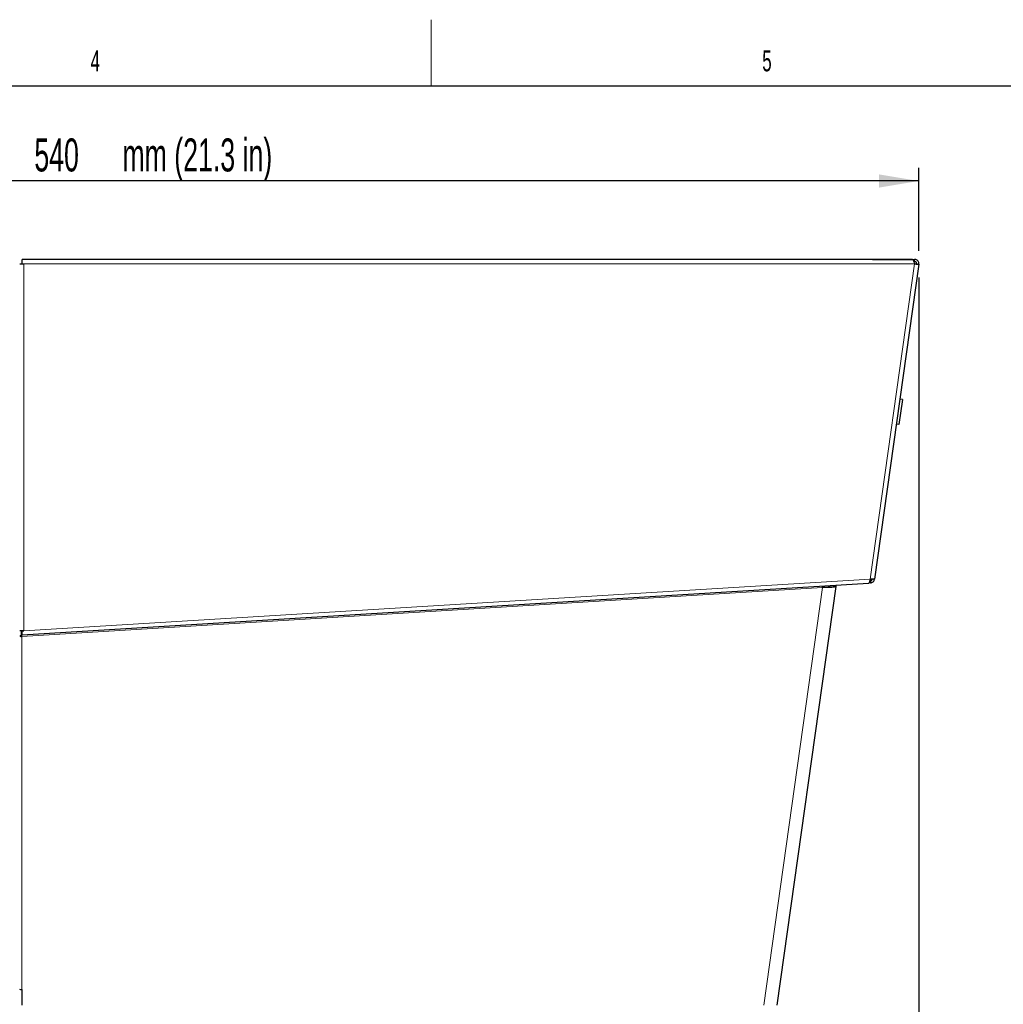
# Model space of a CAD drawing. Header units: millimetres. Extents: x 1 to 419, y 2 to 295.
# Tile 40 of 59: x 179 to 253, y 220 to 295. Entities that reach past the tile are written whole.
import ezdxf

# ---------------------------------------------------------------- set-up
doc = ezdxf.new("R2010")
doc.units = ezdxf.units.MM
doc.layers.add('FORMAT', color=7, linetype='Continuous')
doc.styles.add('SLDTEXTSTYLE0', font='TXT', dxfattribs={"width": 0.605})
doc.dimstyles.new('SLDDIMSTYLE0', dxfattribs={"dimtxt": 2.5, "dimasz": 3, "dimexe": 0, "dimexo": 0.0625, "dimtad": 1, "dimdec": 0, "dimlfac": 5, "dimrnd": 1e-09, "dimzin": 12, "dimdsep": 46, "dimtxsty": 'SLDTEXTSTYLE0', "dimsah": 1, "dimcen": 0.09, "dimadec": 0, "dimazin": 3, "dimtfac": 1, "dimtofl": 0, "dimtmove": 0, "dimatfit": 3, "dimfxl": 1, "dimfrac": 2, "dimtolj": 1, "dimtzin": 12, "dimarcsym": 0})

# ---------------------------------------------------------------- blocks, each defined once
blk = doc.blocks.new('_D_2')
at = {"layer": 'FORMAT', "color": 7}
for p, q in [((138.928, 267.063), (138.928, 283.284)), ((246.944, 276.985), (246.944, 283.284)), ((246.944, 282.284), (138.928, 282.284))]:
    blk.add_line(p, q, dxfattribs=at)
for points in [[(138.928, 282.284), (141.928, 281.784), (141.928, 282.784)], [(246.944, 282.284), (243.944, 282.784), (243.944, 281.784)]]:
    blk.add_solid(points, dxfattribs=at)
at = {"layer": 'FORMAT', "color": 7, "char_height": 2.5, "attachment_point": 1, "style": 'SLDTEXTSTYLE0'}
for s, insert in [('mm (21.3 in)', (186.624, 285.507)), ('540', (179.957, 285.507))]:
    blk.add_mtext(s, dxfattribs=dict(at, insert=insert))
blk = doc.blocks.new('_D_3')
at = {"layer": 'FORMAT', "color": 7}
for p, q in [((246.944, 274.985), (246.944, 172.138)), ((145.486, 216.498), (145.486, 172.138)), ((246.944, 173.138), (145.486, 173.138))]:
    blk.add_line(p, q, dxfattribs=at)
for points in [[(145.486, 173.138), (148.486, 172.638), (148.486, 173.638)], [(246.944, 173.138), (243.944, 173.638), (243.944, 172.638)]]:
    blk.add_solid(points, dxfattribs=at)
at = {"layer": 'FORMAT', "color": 7, "char_height": 2.5, "attachment_point": 1, "style": 'SLDTEXTSTYLE0'}
for s, insert in [('507', (184.668, 176.361)), ('mm (20 in)', (191.335, 176.361))]:
    blk.add_mtext(s, dxfattribs=dict(at, insert=insert))
blk = doc.blocks.new('_D_4')
at = {"layer": 'FORMAT', "color": 7}
for p, q in [((246.944, 274.985), (246.944, 182.844)), ((163.576, 198.931), (163.576, 182.844)), ((246.944, 183.844), (163.576, 183.844))]:
    blk.add_line(p, q, dxfattribs=at)
for points in [[(163.576, 183.844), (166.576, 183.344), (166.576, 184.344)], [(246.944, 183.844), (243.944, 184.344), (243.944, 183.344)]]:
    blk.add_solid(points, dxfattribs=at)
at = {"layer": 'FORMAT', "color": 7, "char_height": 2.5, "attachment_point": 1, "style": 'SLDTEXTSTYLE0'}
for s, insert in [('mm (16.4 in)', (198.948, 187.066)), ('417', (192.281, 187.066))]:
    blk.add_mtext(s, dxfattribs=dict(at, insert=insert))

msp = doc.modelspace()

# ---------------------------------------------------------------- linework, layer by layer
at = {"color": 7, "linetype": 'Continuous', "lineweight": 18}
msp.add_line((210, 294.501), (210, 289.499), dxfattribs=at)
at = {"color": 7, "linetype": 'Continuous', "lineweight": 25}
for p, q in [((6.5, 289.5), (413.5, 289.5)), ((178.8459, 276.0069), (179.0259, 276.0069)), ((179.0259, 276.0069), (179.0259, 276.3269)), ((246.4643, 276.3269), (179.0259, 276.3269)), ((179.0259, 276.0069), (179.1659, 276.0069)), ((243.4499, 276.339), (243.4127, 276.3269)), ((243.4499, 276.3492), (246.6275, 276.3492)), ((243.4499, 276.3269), (243.4499, 276.3492)), ((246.9443, 275.9846), (243.5903, 252.1192)), ((246.5616, 276.1892), (246.6275, 276.1892)), ((246.6275, 276.1892), (246.6275, 276.3492)), ((246.7859, 276.0069), (246.9443, 275.9846)), ((245.7058, 265.7347), (245.439, 263.8364)), ((245.7058, 265.7347), (245.5077, 265.7626)), ((245.439, 263.8364), (245.2409, 263.8642)), ((243.1287, 251.8023), (179.0454, 247.8828)), ((240.6524, 251.5581), (236.1992, 219.8714)), ((239.659, 251.5293), (239.6552, 251.5898)), ((239.659, 251.5293), (240.494, 251.5803)), ((239.659, 251.5293), (239.659, 251.5015)), ((240.507, 251.6419), (240.494, 251.5803)), ((240.494, 251.5803), (240.6524, 251.5581)), ((243.2929, 251.8443), (243.17, 251.8368)), ((243.2832, 252.004), (243.2343, 252.001)), ((243.2832, 252.004), (243.2929, 251.8443)), ((179.0059, 248.2022), (178.8459, 248.2022)), ((178.9561, 248.1979), (179.0259, 248.2022)), ((178.9561, 248.1979), (178.9659, 248.0382)), ((178.9659, 248.0382), (179.0357, 248.0425)), ((178.9808, 248.0386), (178.9659, 248.0382)), ((179.0259, 248.2022), (179.1659, 248.2108)), ((179.0454, 247.8828), (179.0259, 248.2022)), ((178.9992, 221.053), (178.9992, 219.8712))]:
    msp.add_line(p, q, dxfattribs=at)
at = {"color": 8, "linetype": 'Continuous', "lineweight": 18}
for p, q in [((246.6243, 276.0069), (179.1659, 276.0069)), ((179.1659, 276.0069), (179.1659, 248.2108)), ((246.6243, 276.0069), (243.2689, 252.1315)), ((179.1659, 248.2108), (243.2689, 252.1315)), ((178.9992, 247.7912), (239.659, 251.5015)), ((235.2138, 219.8714), (239.659, 251.5015)), ((179.0357, 248.0419), (178.9808, 248.0386)), ((178.9992, 247.7912), (178.9992, 221.053))]:
    msp.add_line(p, q, dxfattribs=at)
at = {"color": 7, "linetype": 'Continuous', "lineweight": 25, "flags": 128}
for points in [[(239.659, 251.5015), (239.6558, 251.5519), (239.6533, 251.5897)], [(240.6823, 251.6527), (240.6639, 251.6081), (240.6524, 251.5581)]]:
    msp.add_lwpolyline(points, dxfattribs=at)
at = {"color": 7, "linetype": 'Continuous', "lineweight": 25}
for centre, radius, start, end in [((178.9785, 247.3248), 0.5257, 88.161823, 104.611769), ((178.9796, 248.3218), 0.5309, 255.419613, 272.115403), ((173.6222, 247.5175), 5.3839, 2.914179, 5.554128), ((178.958, 221.32), 0.2702, 241.530544, 278.776553)]:
    msp.add_arc(centre, radius, start, end, dxfattribs=at)
msp.add_ellipse((239.6384, 251.528), major_axis=(1.0141, 0.0302), ratio=0.0267275, start_param=4.7319763, end_param=6.2786143, dxfattribs=at)
for points, knots in [([(246.4643, 276.3269), (246.4764, 276.323), (246.5004, 276.3152), (246.5365, 276.2546), (246.5725, 276.1661), (246.6019, 276.0774), (246.6191, 276.0233), (246.6243, 276.0069)], [0, 0, 0, 0, 0.2253412, 0.4507226, 0.6761042, 0.9014856, 1, 1, 1, 1]), ([(246.9443, 275.9846), (246.9457, 276.0228), (246.9485, 276.0991), (246.9017, 276.2064), (246.8234, 276.2904), (246.7264, 276.3408), (246.658, 276.3466), (246.6275, 276.3492)], [0, 0, 0, 0, 0.2080712, 0.4161846, 0.624298, 0.832411, 1, 1, 1, 1]), ([(246.7859, 276.0069), (246.7863, 276.0296), (246.787, 276.0743), (246.7539, 276.1341), (246.7025, 276.1755), (246.656, 276.1886), (246.6309, 276.1891), (246.6275, 276.1892)], [0, 0, 0, 0, 0.2475026, 0.4855597, 0.7235887, 0.9616188, 1, 1, 1, 1]), ([(243.2689, 252.1315), (243.2592, 252.093), (243.2398, 252.0162), (243.2098, 251.9148), (243.1783, 251.8403), (243.1509, 251.807), (243.1339, 251.8034), (243.1287, 251.8023)], [0, 0, 0, 0, 0.2253412, 0.4507226, 0.6761042, 0.9014856, 1, 1, 1, 1]), ([(243.2832, 252.004), (243.3013, 252.0069), (243.3376, 252.0128), (243.3836, 252.0443), (243.4149, 252.0816), (243.4223, 252.1099), (243.4251, 252.1204)], [0, 0, 0, 0, 0.2781679, 0.5563358, 0.8345037, 1, 1, 1, 1])]:
    msp.add_open_spline(points, degree=3, knots=knots, dxfattribs=at)
for points in [[(246.6243, 276.0069), (246.6661, 276.0029), (246.7497, 275.995), (246.8552, 275.9858), (246.9293, 275.9811), (246.9393, 275.9834), (246.9443, 275.9846)], [(243.5903, 252.1192), (243.5851, 252.1171), (243.5749, 252.1131), (243.5004, 252.1154), (243.3946, 252.122), (243.3108, 252.1283), (243.2689, 252.1315)], [(243.2929, 251.8443), (243.3292, 251.8502), (243.4018, 251.8619), (243.4944, 251.9246), (243.5642, 252.012), (243.5816, 252.0835), (243.5903, 252.1192)], [(179.1659, 248.2108), (179.124, 248.21), (179.0401, 248.2086), (178.9343, 248.2065), (178.8603, 248.2043), (178.8507, 248.2029), (178.8459, 248.2022)]]:
    msp.add_open_spline(points, degree=3, dxfattribs=at)

# ---------------------------------------------------------------- texts
at = {"color": 7, "linetype": 'Continuous', "lineweight": 0, "char_height": 1.5875, "attachment_point": 2, "style": 'SLDTEXTSTYLE0'}
for s, insert in [('4', (184.5698, 292.1781)), ('5', (235.4448, 292.1781))]:
    msp.add_mtext(s, dxfattribs=dict(at, insert=insert))

# ---------------------------------------------------------------- dimensions: what is measured, and where the dimension line sits
at = {"layer": 'FORMAT', "color": 7}
for base, p2, text, picture, middle in [((138.9283, 282.2843), (138.9283, 266.0633), '<> mm (21.3 in)', '_D_2', (192.9363, 282.2843)), ((145.4859, 173.1381), (145.4859, 217.4981), '<> mm (20 in)', '_D_3', (196.2151, 173.1381)), ((163.5759, 183.8437), (163.5759, 199.9309), '<> mm (16.4 in)', '_D_4', (205.2601, 183.8437))]:
    dim = msp.add_linear_dim(base=base, p1=(246.9443, 275.9846), p2=p2, text=text, dimstyle='SLDDIMSTYLE0', dxfattribs=at)
    dim.commit()
    dim.dimension.update_dxf_attribs({"geometry": picture, "text_midpoint": middle, "dimtype": 160})

doc.saveas('drawing.dxf')
